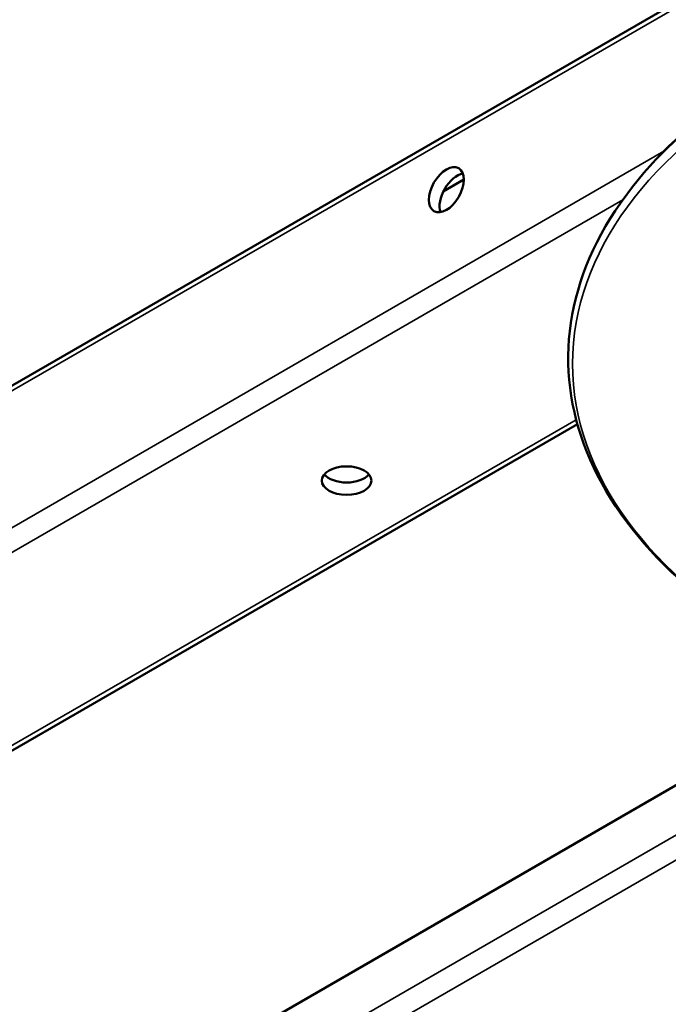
# Model space of a CAD drawing. Header units: millimetres. Extents: x 38 to 2514, y 38 to 1622.
# Tile 166 of 244: x 1541 to 1626, y 234 to 364. Entities that reach past the tile are written whole.
import ezdxf

# ---------------------------------------------------------------- set-up
doc = ezdxf.new("R2010")
doc.units = ezdxf.units.MM
doc.header["$LTSCALE"] = 7.692308
doc.layers.add('Visible (ISO)', color=7, linetype='Continuous', lineweight=50)
doc.layers.add('Visible Narrow (ISO)', color=7, linetype='Continuous', lineweight=35)

msp = doc.modelspace()

# ---------------------------------------------------------------- linework, layer by layer
at = {"layer": 'Visible (ISO)'}
for p, q in [((1459.001, 269.055), (1847.91, 493.592)), ((1598.771, 342.543), (1596.076, 340.987)), ((1619.513, 339.744), (1619.303, 339.445)), ((1613.66, 310.454), (1482.922, 234.972)), ((1649.291, 276.18), (1540.611, 213.434))]:
    msp.add_line(p, q, dxfattribs=at)
for centre, major_axis, start_param, end_param in [((1704.66, 319.844), (-91.859, 0), 3.5262374, 5.8985406), ((1597.887, 340.399), (1.625, 2.815), 0.4501967, 2.691396), ((1583.391, 304.678), (-3.25, 0), 0.4501967, 2.691396)]:
    msp.add_ellipse(centre, major_axis=major_axis, ratio=0.5773503, start_param=start_param, end_param=end_param, dxfattribs=at)
for centre, major_axis in [((1596.473, 341.216), (-1.625, -2.815)), ((1583.391, 303.045), (3.25, 0))]:
    msp.add_ellipse(centre, major_axis=major_axis, ratio=0.5773503, dxfattribs=at)
msp.add_open_spline([(1619.303, 339.445), (1615.579, 334.134), (1613.315, 328.441), (1612.016, 316.999), (1612.929, 311.263), (1617.764, 300.244), (1621.708, 294.966), (1632.259, 285.351), (1638.904, 281.028), (1654.197, 273.817), (1662.848, 270.933), (1681.263, 266.894), (1691.024, 265.739), (1710.674, 265.268), (1720.561, 265.951), (1739.47, 269.088), (1748.491, 271.543), (1764.761, 277.987), (1772.008, 281.977), (1783.98, 291.113), (1788.707, 296.257), (1795.094, 307.159), (1796.78, 312.912), (1796.938, 324.36), (1795.459, 330.041), (1791.779, 336.782), (1790.943, 338.125), (1790.017, 339.445)], degree=3, knots=[1.9715498, 1.9715498, 1.9715498, 1.9715498, 2.2907669, 2.2907669, 2.604308, 2.604308, 2.9209334, 2.9209334, 3.2421417, 3.2421417, 3.5639649, 3.5639649, 3.8854816, 3.8854816, 4.2068302, 4.2068302, 4.5282794, 4.5282794, 4.850036, 4.850036, 5.1716441, 5.1716441, 5.4898355, 5.4898355, 5.8030829, 5.8030829, 5.8824319, 5.8824319, 5.8824319, 5.8824319], dxfattribs=at)
at = {"layer": 'Visible Narrow (ISO)'}
for p, q in [((1458.587, 268.14), (1847.496, 492.676)), ((1458.587, 250.177), (1625.004, 346.257)), ((1460.001, 247.727), (1619.604, 339.874)), ((1613.502, 311.039), (1481.922, 235.071)), ((1537.076, 204.861), (1655.992, 273.518)), ((1538.49, 202.412), (1659.541, 272.3))]:
    msp.add_line(p, q, dxfattribs=at)
msp.add_ellipse((1704.66, 319.496), major_axis=(-92.086, 0), ratio=0.5773503, start_param=3.5262374, end_param=5.8985406, dxfattribs=at)
msp.add_ellipse((1704.66, 318.379), major_axis=(-91.64, 0), ratio=0.5773503, dxfattribs=at)

doc.saveas('drawing.dxf')
